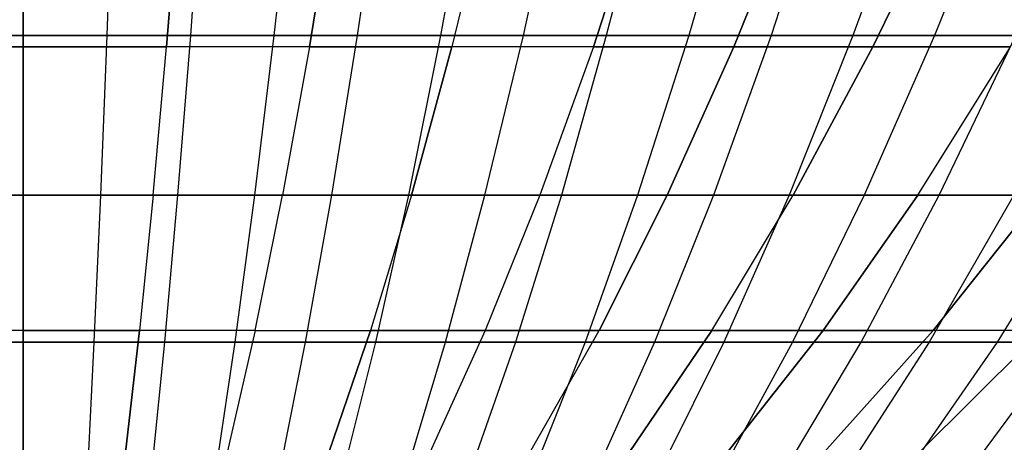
# Model space of a CAD drawing. Extents: x -125 to 125, y -143 to 0.
# Tile 78 of 241: x -0.03 to 7.15, y -138.42 to -135.34. Entities that reach past the tile are written whole.
import ezdxf

# ---------------------------------------------------------------- set-up
doc = ezdxf.new("R2010")
doc.units = 0
doc.header["$LTSCALE"] = 25.4
doc.layers.get('0').update_dxf_attribs({"linetype": 'CONTINUOUS'})

# ---------------------------------------------------------------- blocks, each defined once
blk = doc.blocks.new('NL2500026672_STL')
at = {"color": 0}
for p, q in [((0, -135.4539, -28.9075), (0, -134.1971, -31.084)), ((0, -135.4539, -28.9075), (0, -134.1971, -31.084)), ((0.6553, -134.1971, 31.0771), (0.6095, -135.4539, 28.901)), ((0.6553, -134.1971, 31.0771), (0.6095, -135.4539, 28.901)), ((1.3104, -134.1971, -31.0564), (1.2186, -135.4539, -28.8818)), ((1.3104, -134.1971, -31.0564), (1.2186, -135.4539, -28.8818)), ((1.9649, -134.1971, 31.0218), (1.8273, -135.4539, 28.8497)), ((1.9649, -134.1971, 31.0218), (1.8273, -135.4539, 28.8497)), ((2.6185, -134.1971, -30.9735), (2.4351, -135.4539, -28.8047)), ((2.6185, -134.1971, -30.9735), (2.4351, -135.4539, -28.8047)), ((3.2709, -134.1971, 30.9114), (3.0419, -135.4539, 28.747)), ((3.2709, -134.1971, 30.9114), (3.0419, -135.4539, 28.747)), ((3.6473, -135.4539, -28.6765), (3.9219, -134.1971, -30.8356)), ((3.6473, -135.4539, -28.6765), (3.9219, -134.1971, -30.8356)), ((4.5711, -134.1971, 30.7461), (4.251, -135.4539, 28.5932)), ((4.5711, -134.1971, 30.7461), (4.251, -135.4539, 28.5932)), ((5.2183, -134.1971, -30.6428), (4.8529, -135.4539, -28.4972)), ((5.2183, -134.1971, -30.6428), (4.8529, -135.4539, -28.4972)), ((5.8632, -134.1971, 30.526), (5.4526, -135.4539, 28.3886)), ((5.8632, -134.1971, 30.526), (5.4526, -135.4539, 28.3886)), ((6.5055, -134.1971, -30.3956), (6.0499, -135.4539, -28.2673)), ((6.5055, -134.1971, -30.3956), (6.0499, -135.4539, -28.2673)), ((7.1448, -134.1971, 30.2517), (6.6446, -135.4539, 28.1335)), ((7.1448, -134.1971, 30.2517), (6.6446, -135.4539, 28.1335)), ((0, -135.5347, 23.937), (0, -134.3573, 26.1362)), ((0, -135.5347, 23.937), (0, -134.3573, 26.1362)), ((0, -134.3573, -26.1362), (0, -135.5347, -23.937)), ((0, -134.3573, -26.1362), (0, -135.5347, -23.937)), ((1.14, -134.3573, 26.1113), (1.0441, -135.5347, 23.9142)), ((1.14, -134.3573, 26.1113), (1.0441, -135.5347, 23.9142)), ((1.0441, -135.5347, -23.9142), (1.14, -134.3573, -26.1113)), ((1.0441, -135.5347, -23.9142), (1.14, -134.3573, -26.1113)), ((2.2779, -134.3573, 26.0368), (2.0862, -135.5347, 23.8459)), ((2.2779, -134.3573, 26.0368), (2.0862, -135.5347, 23.8459)), ((2.0862, -135.5347, -23.8459), (2.2779, -134.3573, -26.0368)), ((2.0862, -135.5347, -23.8459), (2.2779, -134.3573, -26.0368)), ((3.4115, -134.3573, 25.9126), (3.1244, -135.5347, 23.7322)), ((3.4115, -134.3573, 25.9126), (3.1244, -135.5347, 23.7322)), ((3.4115, -134.3573, -25.9126), (3.1244, -135.5347, -23.7322)), ((3.4115, -134.3573, -25.9126), (3.1244, -135.5347, -23.7322)), ((4.5385, -134.3573, 25.7392), (4.1566, -135.5347, 23.5733)), ((4.1566, -135.5347, -23.5733), (4.5385, -134.3573, -25.7392)), ((4.1566, -135.5347, -23.5733), (4.5385, -134.3573, -25.7392)), ((4.5385, -134.3573, 25.7392), (4.1566, -135.5347, 23.5733)), ((5.1809, -135.5347, 23.3696), (5.6569, -134.3573, 25.5167)), ((5.6569, -134.3573, -25.5167), (5.1809, -135.5347, -23.3696)), ((5.6569, -134.3573, -25.5167), (5.1809, -135.5347, -23.3696)), ((5.1809, -135.5347, 23.3696), (5.6569, -134.3573, 25.5167)), ((6.1953, -135.5347, 23.1213), (6.7646, -134.3573, 25.2457)), ((6.1953, -135.5347, 23.1213), (6.7646, -134.3573, 25.2457)), ((6.7646, -134.3573, -25.2457), (6.1953, -135.5347, -23.1213)), ((6.7646, -134.3573, -25.2457), (6.1953, -135.5347, -23.1213)), ((0, -135.4539, -28.9075), (-1.2186, -135.4539, -28.8818)), ((0, -135.4539, -28.9075), (-1.2186, -135.4539, -28.8818)), ((-0.6095, -135.4539, 28.901), (0.6095, -135.4539, 28.901)), ((-0.6095, -135.4539, 28.901), (0.6095, -135.4539, 28.901)), ((1.2186, -135.4539, -28.8818), (0, -135.4539, -28.9075)), ((1.2186, -135.4539, -28.8818), (0, -135.4539, -28.9075)), ((0, -136.6184, -26.6802), (0, -135.4539, -28.9075)), ((0, -136.6184, -26.6802), (0, -135.4539, -28.9075)), ((0.6095, -135.4539, 28.901), (0.5625, -136.6184, 26.6743)), ((0.6095, -135.4539, 28.901), (0.5625, -136.6184, 26.6743)), ((0.6095, -135.4539, 28.901), (1.8273, -135.4539, 28.8497)), ((0.6095, -135.4539, 28.901), (1.8273, -135.4539, 28.8497)), ((1.2186, -135.4539, -28.8818), (1.1247, -136.6184, -26.6565)), ((1.2186, -135.4539, -28.8818), (1.1247, -136.6184, -26.6565)), ((2.4351, -135.4539, -28.8047), (1.2186, -135.4539, -28.8818)), ((2.4351, -135.4539, -28.8047), (1.2186, -135.4539, -28.8818)), ((1.8273, -135.4539, 28.8497), (1.6865, -136.6184, 26.6269)), ((1.8273, -135.4539, 28.8497), (1.6865, -136.6184, 26.6269)), ((1.8273, -135.4539, 28.8497), (3.0419, -135.4539, 28.747)), ((1.8273, -135.4539, 28.8497), (3.0419, -135.4539, 28.747)), ((2.4351, -135.4539, -28.8047), (2.2475, -136.6184, -26.5854)), ((2.4351, -135.4539, -28.8047), (2.2475, -136.6184, -26.5854)), ((3.6473, -135.4539, -28.6765), (2.4351, -135.4539, -28.8047)), ((3.6473, -135.4539, -28.6765), (2.4351, -135.4539, -28.8047)), ((3.0419, -135.4539, 28.747), (2.8075, -136.6184, 26.5321)), ((3.0419, -135.4539, 28.747), (2.8075, -136.6184, 26.5321)), ((3.0419, -135.4539, 28.747), (4.251, -135.4539, 28.5932)), ((3.0419, -135.4539, 28.747), (4.251, -135.4539, 28.5932)), ((3.3662, -136.6184, -26.467), (3.6473, -135.4539, -28.6765)), ((3.3662, -136.6184, -26.467), (3.6473, -135.4539, -28.6765)), ((4.8529, -135.4539, -28.4972), (3.6473, -135.4539, -28.6765)), ((4.8529, -135.4539, -28.4972), (3.6473, -135.4539, -28.6765)), ((4.251, -135.4539, 28.5932), (3.9235, -136.6184, 26.3902)), ((4.251, -135.4539, 28.5932), (3.9235, -136.6184, 26.3902)), ((4.251, -135.4539, 28.5932), (5.4526, -135.4539, 28.3886)), ((4.251, -135.4539, 28.5932), (5.4526, -135.4539, 28.3886)), ((4.8529, -135.4539, -28.4972), (4.479, -136.6184, -26.3016)), ((4.8529, -135.4539, -28.4972), (4.479, -136.6184, -26.3016)), ((6.0499, -135.4539, -28.2673), (4.8529, -135.4539, -28.4972)), ((6.0499, -135.4539, -28.2673), (4.8529, -135.4539, -28.4972)), ((5.4526, -135.4539, 28.3886), (5.0325, -136.6184, 26.2013)), ((5.4526, -135.4539, 28.3886), (5.0325, -136.6184, 26.2013)), ((5.4526, -135.4539, 28.3886), (6.6446, -135.4539, 28.1335)), ((5.4526, -135.4539, 28.3886), (6.6446, -135.4539, 28.1335)), ((6.0499, -135.4539, -28.2673), (5.5838, -136.6184, -26.0894)), ((6.0499, -135.4539, -28.2673), (5.5838, -136.6184, -26.0894)), ((7.2362, -135.4539, -27.9871), (6.0499, -135.4539, -28.2673)), ((7.2362, -135.4539, -27.9871), (6.0499, -135.4539, -28.2673)), ((6.6446, -135.4539, 28.1335), (6.1326, -136.6184, 25.9658)), ((6.6446, -135.4539, 28.1335), (6.1326, -136.6184, 25.9658)), ((6.6446, -135.4539, 28.1335), (7.8247, -135.4539, 27.8283)), ((6.6446, -135.4539, 28.1335), (7.8247, -135.4539, 27.8283)), ((6.6787, -136.6184, -25.8308), (7.2362, -135.4539, -27.9871)), ((6.6787, -136.6184, -25.8308), (7.2362, -135.4539, -27.9871)), ((0, -135.5347, 23.937), (-1.0441, -135.5347, 23.9142)), ((0, -135.5347, 23.937), (-1.0441, -135.5347, 23.9142)), ((-1.0441, -135.5347, -23.9142), (0, -135.5347, -23.937)), ((-1.0441, -135.5347, -23.9142), (0, -135.5347, -23.937)), ((0, -135.5347, 23.937), (1.0441, -135.5347, 23.9142)), ((0, -135.5347, 23.937), (0, -136.6182, 21.6899)), ((0, -135.5347, 23.937), (0, -136.6182, 21.6899)), ((0, -135.5347, 23.937), (1.0441, -135.5347, 23.9142)), ((0, -136.6182, -21.6899), (0, -135.5347, -23.937)), ((0, -136.6182, -21.6899), (0, -135.5347, -23.937)), ((1.0441, -135.5347, -23.9142), (0, -135.5347, -23.937)), ((1.0441, -135.5347, -23.9142), (0, -135.5347, -23.937)), ((0.9461, -136.6182, 21.6692), (1.0441, -135.5347, 23.9142)), ((0.9461, -136.6182, 21.6692), (1.0441, -135.5347, 23.9142)), ((0.9461, -136.6182, -21.6692), (1.0441, -135.5347, -23.9142)), ((0.9461, -136.6182, -21.6692), (1.0441, -135.5347, -23.9142)), ((2.0862, -135.5347, 23.8459), (1.0441, -135.5347, 23.9142)), ((2.0862, -135.5347, 23.8459), (1.0441, -135.5347, 23.9142)), ((2.0862, -135.5347, -23.8459), (1.0441, -135.5347, -23.9142)), ((2.0862, -135.5347, -23.8459), (1.0441, -135.5347, -23.9142)), ((2.0862, -135.5347, 23.8459), (1.8904, -136.6182, 21.6073)), ((2.0862, -135.5347, 23.8459), (1.8904, -136.6182, 21.6073)), ((2.0862, -135.5347, -23.8459), (1.8904, -136.6182, -21.6073)), ((2.0862, -135.5347, -23.8459), (1.8904, -136.6182, -21.6073)), ((3.1244, -135.5347, 23.7322), (2.0862, -135.5347, 23.8459)), ((3.1244, -135.5347, 23.7322), (2.0862, -135.5347, 23.8459)), ((2.0862, -135.5347, -23.8459), (3.1244, -135.5347, -23.7322)), ((2.0862, -135.5347, -23.8459), (3.1244, -135.5347, -23.7322)), ((3.1244, -135.5347, 23.7322), (2.8311, -136.6182, 21.5043)), ((3.1244, -135.5347, 23.7322), (2.8311, -136.6182, 21.5043)), ((2.8311, -136.6182, -21.5043), (3.1244, -135.5347, -23.7322)), ((2.8311, -136.6182, -21.5043), (3.1244, -135.5347, -23.7322)), ((4.1566, -135.5347, 23.5733), (3.1244, -135.5347, 23.7322)), ((4.1566, -135.5347, 23.5733), (3.1244, -135.5347, 23.7322)), ((4.1566, -135.5347, -23.5733), (3.1244, -135.5347, -23.7322)), ((4.1566, -135.5347, -23.5733), (3.1244, -135.5347, -23.7322)), ((4.1566, -135.5347, 23.5733), (3.7664, -136.6182, 21.3604)), ((4.1566, -135.5347, -23.5733), (3.7664, -136.6182, -21.3604)), ((4.1566, -135.5347, -23.5733), (3.7664, -136.6182, -21.3604)), ((4.1566, -135.5347, 23.5733), (3.7664, -136.6182, 21.3604)), ((4.1566, -135.5347, -23.5733), (5.1809, -135.5347, -23.3696)), ((4.1566, -135.5347, -23.5733), (5.1809, -135.5347, -23.3696)), ((5.1809, -135.5347, 23.3696), (4.1566, -135.5347, 23.5733)), ((5.1809, -135.5347, 23.3696), (4.1566, -135.5347, 23.5733)), ((4.6945, -136.6182, 21.1757), (5.1809, -135.5347, 23.3696)), ((5.1809, -135.5347, -23.3696), (4.6945, -136.6182, -21.1757)), ((4.6945, -136.6182, 21.1757), (5.1809, -135.5347, 23.3696)), ((5.1809, -135.5347, -23.3696), (4.6945, -136.6182, -21.1757)), ((6.1953, -135.5347, 23.1213), (5.1809, -135.5347, 23.3696)), ((6.1953, -135.5347, 23.1213), (5.1809, -135.5347, 23.3696)), ((5.1809, -135.5347, -23.3696), (6.1953, -135.5347, -23.1213)), ((5.1809, -135.5347, -23.3696), (6.1953, -135.5347, -23.1213)), ((5.6138, -136.6182, 20.9508), (6.1953, -135.5347, 23.1213)), ((5.6138, -136.6182, 20.9508), (6.1953, -135.5347, 23.1213)), ((6.1953, -135.5347, -23.1213), (5.6138, -136.6182, -20.9508)), ((6.1953, -135.5347, -23.1213), (5.6138, -136.6182, -20.9508)), ((7.198, -135.5347, 22.8291), (6.1953, -135.5347, 23.1213)), ((7.198, -135.5347, 22.8291), (6.1953, -135.5347, 23.1213)), ((6.1953, -135.5347, -23.1213), (7.198, -135.5347, -22.8291)), ((6.1953, -135.5347, -23.1213), (7.198, -135.5347, -22.8291)), ((6.5223, -136.6182, 20.686), (7.198, -135.5347, 22.8291)), ((6.5223, -136.6182, 20.686), (7.198, -135.5347, 22.8291)), ((6.5223, -136.6182, -20.686), (7.198, -135.5347, -22.8291)), ((6.5223, -136.6182, -20.686), (7.198, -135.5347, -22.8291)), ((0, -136.6184, -26.6802), (-1.1247, -136.6184, -26.6565)), ((0, -136.6184, -26.6802), (-1.1247, -136.6184, -26.6565)), ((0, -136.6182, 21.6899), (-0.9461, -136.6182, 21.6692)), ((0, -136.6182, 21.6899), (-0.9461, -136.6182, 21.6692)), ((0, -136.6182, -21.6899), (-0.9461, -136.6182, -21.6692)), ((0, -136.6182, -21.6899), (-0.9461, -136.6182, -21.6692)), ((-0.5625, -136.6184, 26.6743), (0.5625, -136.6184, 26.6743)), ((-0.5625, -136.6184, 26.6743), (0.5625, -136.6184, 26.6743)), ((0.9461, -136.6182, 21.6692), (0, -136.6182, 21.6899)), ((0, -136.6182, 21.6899), (0, -137.6057, 19.399)), ((0.9461, -136.6182, 21.6692), (0, -136.6182, 21.6899)), ((0, -136.6182, 21.6899), (0, -137.6057, 19.399)), ((0, -137.6057, -19.399), (0, -136.6182, -21.6899)), ((0.9461, -136.6182, -21.6692), (0, -136.6182, -21.6899)), ((0.9461, -136.6182, -21.6692), (0, -136.6182, -21.6899)), ((0, -137.6057, -19.399), (0, -136.6182, -21.6899)), ((1.1247, -136.6184, -26.6565), (0, -136.6184, -26.6802)), ((1.1247, -136.6184, -26.6565), (0, -136.6184, -26.6802)), ((0, -137.6886, -24.4061), (0, -136.6184, -26.6802)), ((0, -137.6886, -24.4061), (0, -136.6184, -26.6802)), ((0.5625, -136.6184, 26.6743), (0.5146, -137.6886, 24.4007)), ((0.5625, -136.6184, 26.6743), (0.5146, -137.6886, 24.4007)), ((0.5625, -136.6184, 26.6743), (1.6865, -136.6184, 26.6269)), ((0.5625, -136.6184, 26.6743), (1.6865, -136.6184, 26.6269)), ((0.9461, -136.6182, 21.6692), (0.8462, -137.6057, 19.3805)), ((0.9461, -136.6182, 21.6692), (0.8462, -137.6057, 19.3805)), ((0.9461, -136.6182, -21.6692), (0.8462, -137.6057, -19.3805)), ((0.9461, -136.6182, -21.6692), (0.8462, -137.6057, -19.3805)), ((0.9461, -136.6182, 21.6692), (1.8904, -136.6182, 21.6073)), ((0.9461, -136.6182, 21.6692), (1.8904, -136.6182, 21.6073)), ((0.9461, -136.6182, -21.6692), (1.8904, -136.6182, -21.6073)), ((0.9461, -136.6182, -21.6692), (1.8904, -136.6182, -21.6073)), ((1.1247, -136.6184, -26.6565), (1.0289, -137.6886, -24.3845)), ((1.1247, -136.6184, -26.6565), (1.0289, -137.6886, -24.3845)), ((2.2475, -136.6184, -26.5854), (1.1247, -136.6184, -26.6565)), ((2.2475, -136.6184, -26.5854), (1.1247, -136.6184, -26.6565)), ((1.6865, -136.6184, 26.6269), (1.5427, -137.6886, 24.3573)), ((1.6865, -136.6184, 26.6269), (1.5427, -137.6886, 24.3573)), ((1.6865, -136.6184, 26.6269), (2.8075, -136.6184, 26.5321)), ((1.6865, -136.6184, 26.6269), (2.8075, -136.6184, 26.5321)), ((1.6907, -137.6057, 19.3252), (1.8904, -136.6182, 21.6073)), ((1.6907, -137.6057, 19.3252), (1.8904, -136.6182, 21.6073)), ((1.6907, -137.6057, -19.3252), (1.8904, -136.6182, -21.6073)), ((1.6907, -137.6057, -19.3252), (1.8904, -136.6182, -21.6073)), ((2.8311, -136.6182, 21.5043), (1.8904, -136.6182, 21.6073)), ((2.8311, -136.6182, 21.5043), (1.8904, -136.6182, 21.6073)), ((2.8311, -136.6182, -21.5043), (1.8904, -136.6182, -21.6073)), ((2.8311, -136.6182, -21.5043), (1.8904, -136.6182, -21.6073)), ((2.2475, -136.6184, -26.5854), (2.0559, -137.6886, -24.3194)), ((2.2475, -136.6184, -26.5854), (2.0559, -137.6886, -24.3194)), ((3.3662, -136.6184, -26.467), (2.2475, -136.6184, -26.5854)), ((3.3662, -136.6184, -26.467), (2.2475, -136.6184, -26.5854)), ((2.8311, -136.6182, 21.5043), (2.5321, -137.6057, 19.233)), ((2.8311, -136.6182, 21.5043), (2.5321, -137.6057, 19.233)), ((2.8311, -136.6182, -21.5043), (2.5321, -137.6057, -19.233)), ((2.8311, -136.6182, -21.5043), (2.5321, -137.6057, -19.233)), ((2.8075, -136.6184, 26.5321), (2.5682, -137.6886, 24.2707)), ((2.8075, -136.6184, 26.5321), (2.5682, -137.6886, 24.2707)), ((2.8075, -136.6184, 26.5321), (3.9235, -136.6184, 26.3902)), ((2.8075, -136.6184, 26.5321), (3.9235, -136.6184, 26.3902)), ((3.7664, -136.6182, 21.3604), (2.8311, -136.6182, 21.5043)), ((3.7664, -136.6182, 21.3604), (2.8311, -136.6182, 21.5043)), ((2.8311, -136.6182, -21.5043), (3.7664, -136.6182, -21.3604)), ((2.8311, -136.6182, -21.5043), (3.7664, -136.6182, -21.3604)), ((3.0793, -137.6886, -24.2111), (3.3662, -136.6184, -26.467)), ((3.0793, -137.6886, -24.2111), (3.3662, -136.6184, -26.467)), ((4.479, -136.6184, -26.3016), (3.3662, -136.6184, -26.467)), ((4.479, -136.6184, -26.3016), (3.3662, -136.6184, -26.467)), ((3.7664, -136.6182, 21.3604), (3.3686, -137.6057, 19.1043)), ((3.7664, -136.6182, -21.3604), (3.3686, -137.6057, -19.1043)), ((3.7664, -136.6182, 21.3604), (3.3686, -137.6057, 19.1043)), ((3.7664, -136.6182, -21.3604), (3.3686, -137.6057, -19.1043)), ((3.9235, -136.6184, 26.3902), (3.5891, -137.6886, 24.1408)), ((3.9235, -136.6184, 26.3902), (3.5891, -137.6886, 24.1408)), ((3.7664, -136.6182, -21.3604), (4.6945, -136.6182, -21.1757)), ((4.6945, -136.6182, 21.1757), (3.7664, -136.6182, 21.3604)), ((4.6945, -136.6182, 21.1757), (3.7664, -136.6182, 21.3604)), ((3.7664, -136.6182, -21.3604), (4.6945, -136.6182, -21.1757)), ((3.9235, -136.6184, 26.3902), (5.0325, -136.6184, 26.2013)), ((3.9235, -136.6184, 26.3902), (5.0325, -136.6184, 26.2013)), ((4.479, -136.6184, -26.3016), (4.0972, -137.6886, -24.0598)), ((4.479, -136.6184, -26.3016), (4.0972, -137.6886, -24.0598)), ((4.1987, -137.6057, 18.9392), (4.6945, -136.6182, 21.1757)), ((4.6945, -136.6182, -21.1757), (4.1987, -137.6057, -18.9392)), ((4.1987, -137.6057, 18.9392), (4.6945, -136.6182, 21.1757)), ((4.6945, -136.6182, -21.1757), (4.1987, -137.6057, -18.9392)), ((5.5838, -136.6184, -26.0894), (4.479, -136.6184, -26.3016)), ((5.5838, -136.6184, -26.0894), (4.479, -136.6184, -26.3016)), ((5.0325, -136.6184, 26.2013), (4.6036, -137.6886, 23.968)), ((5.0325, -136.6184, 26.2013), (4.6036, -137.6886, 23.968)), ((5.6138, -136.6182, 20.9508), (4.6945, -136.6182, 21.1757)), ((5.6138, -136.6182, 20.9508), (4.6945, -136.6182, 21.1757)), ((4.6945, -136.6182, -21.1757), (5.6138, -136.6182, -20.9508)), ((4.6945, -136.6182, -21.1757), (5.6138, -136.6182, -20.9508)), ((5.0208, -137.6057, 18.738), (5.6138, -136.6182, 20.9508)), ((5.0208, -137.6057, 18.738), (5.6138, -136.6182, 20.9508)), ((5.0208, -137.6057, -18.738), (5.6138, -136.6182, -20.9508)), ((5.0208, -137.6057, -18.738), (5.6138, -136.6182, -20.9508)), ((5.0325, -136.6184, 26.2013), (6.1326, -136.6184, 25.9658)), ((5.0325, -136.6184, 26.2013), (6.1326, -136.6184, 25.9658)), ((5.5838, -136.6184, -26.0894), (5.1079, -137.6886, -23.8657)), ((5.5838, -136.6184, -26.0894), (5.1079, -137.6886, -23.8657)), ((6.6787, -136.6184, -25.8308), (5.5838, -136.6184, -26.0894)), ((6.6787, -136.6184, -25.8308), (5.5838, -136.6184, -26.0894)), ((6.1326, -136.6184, 25.9658), (5.6099, -137.6886, 23.7527)), ((6.1326, -136.6184, 25.9658), (5.6099, -137.6886, 23.7527)), ((6.5223, -136.6182, 20.686), (5.6138, -136.6182, 20.9508)), ((6.5223, -136.6182, 20.686), (5.6138, -136.6182, 20.9508)), ((6.5223, -136.6182, -20.686), (5.6138, -136.6182, -20.9508)), ((6.5223, -136.6182, -20.686), (5.6138, -136.6182, -20.9508)), ((5.8334, -137.6057, 18.5012), (6.5223, -136.6182, 20.686)), ((5.8334, -137.6057, 18.5012), (6.5223, -136.6182, 20.686)), ((6.5223, -136.6182, -20.686), (5.8334, -137.6057, -18.5012)), ((6.5223, -136.6182, -20.686), (5.8334, -137.6057, -18.5012)), ((6.1094, -137.6886, -23.6291), (6.6787, -136.6184, -25.8308)), ((6.1094, -137.6886, -23.6291), (6.6787, -136.6184, -25.8308)), ((6.1326, -136.6184, 25.9658), (7.2218, -136.6184, 25.6842)), ((6.1326, -136.6184, 25.9658), (7.2218, -136.6184, 25.6842)), ((7.4184, -136.6182, 20.3818), (6.5223, -136.6182, 20.686)), ((7.4184, -136.6182, 20.3818), (6.5223, -136.6182, 20.686)), ((6.5223, -136.6182, -20.686), (7.4184, -136.6182, -20.3818)), ((6.5223, -136.6182, -20.686), (7.4184, -136.6182, -20.3818)), ((7.2218, -136.6184, 25.6842), (6.6062, -137.6886, 23.4951)), ((7.2218, -136.6184, 25.6842), (6.6062, -137.6886, 23.4951)), ((6.6349, -137.6057, 18.2291), (7.4184, -136.6182, 20.3818)), ((6.6349, -137.6057, 18.2291), (7.4184, -136.6182, 20.3818)), ((7.4184, -136.6182, -20.3818), (6.6349, -137.6057, -18.2291)), ((7.4184, -136.6182, -20.3818), (6.6349, -137.6057, -18.2291)), ((7.7617, -136.6184, -25.5263), (6.6787, -136.6184, -25.8308)), ((7.7617, -136.6184, -25.5263), (6.6787, -136.6184, -25.8308)), ((7.7617, -136.6184, -25.5263), (7.1001, -137.6886, -23.3506)), ((7.7617, -136.6184, -25.5263), (7.1001, -137.6886, -23.3506)), ((0, -137.6057, 19.399), (-0.8462, -137.6057, 19.3805)), ((0, -137.6057, 19.399), (-0.8462, -137.6057, 19.3805)), ((0, -137.6057, -19.399), (-0.8462, -137.6057, -19.3805)), ((0, -137.6057, -19.399), (-0.8462, -137.6057, -19.3805)), ((0.8462, -137.6057, 19.3805), (0, -137.6057, 19.399)), ((0, -137.6057, 19.399), (0, -138.4955, 17.0684)), ((0.8462, -137.6057, 19.3805), (0, -137.6057, 19.399)), ((0, -137.6057, 19.399), (0, -138.4955, 17.0684)), ((0, -137.6057, -19.399), (0.8462, -137.6057, -19.3805)), ((0, -137.6057, -19.399), (0, -138.4955, -17.0684)), ((0, -137.6057, -19.399), (0.8462, -137.6057, -19.3805)), ((0, -137.6057, -19.399), (0, -138.4955, -17.0684)), ((0.8462, -137.6057, 19.3805), (0.7445, -138.4955, 17.0522)), ((0.8462, -137.6057, 19.3805), (0.7445, -138.4955, 17.0522)), ((0.7445, -138.4955, -17.0522), (0.8462, -137.6057, -19.3805)), ((0.7445, -138.4955, -17.0522), (0.8462, -137.6057, -19.3805)), ((1.6907, -137.6057, 19.3252), (0.8462, -137.6057, 19.3805)), ((1.6907, -137.6057, 19.3252), (0.8462, -137.6057, 19.3805)), ((1.6907, -137.6057, -19.3252), (0.8462, -137.6057, -19.3805)), ((1.6907, -137.6057, -19.3252), (0.8462, -137.6057, -19.3805)), ((1.6907, -137.6057, 19.3252), (1.4876, -138.4955, 17.0035)), ((1.6907, -137.6057, 19.3252), (1.4876, -138.4955, 17.0035)), ((1.6907, -137.6057, -19.3252), (1.4876, -138.4955, -17.0035)), ((1.6907, -137.6057, -19.3252), (1.4876, -138.4955, -17.0035)), ((1.6907, -137.6057, 19.3252), (2.5321, -137.6057, 19.233)), ((1.6907, -137.6057, 19.3252), (2.5321, -137.6057, 19.233)), ((1.6907, -137.6057, -19.3252), (2.5321, -137.6057, -19.233)), ((1.6907, -137.6057, -19.3252), (2.5321, -137.6057, -19.233)), ((2.2279, -138.4955, 16.9224), (2.5321, -137.6057, 19.233)), ((2.2279, -138.4955, 16.9224), (2.5321, -137.6057, 19.233)), ((2.5321, -137.6057, -19.233), (2.2279, -138.4955, -16.9224)), ((2.5321, -137.6057, -19.233), (2.2279, -138.4955, -16.9224)), ((3.3686, -137.6057, 19.1043), (2.5321, -137.6057, 19.233)), ((3.3686, -137.6057, 19.1043), (2.5321, -137.6057, 19.233)), ((2.5321, -137.6057, -19.233), (3.3686, -137.6057, -19.1043)), ((2.5321, -137.6057, -19.233), (3.3686, -137.6057, -19.1043)), ((3.3686, -137.6057, 19.1043), (2.9639, -138.4955, 16.8091)), ((3.3686, -137.6057, -19.1043), (2.9639, -138.4955, -16.8091)), ((3.3686, -137.6057, 19.1043), (2.9639, -138.4955, 16.8091)), ((3.3686, -137.6057, -19.1043), (2.9639, -138.4955, -16.8091)), ((3.3686, -137.6057, -19.1043), (4.1987, -137.6057, -18.9392)), ((4.1987, -137.6057, 18.9392), (3.3686, -137.6057, 19.1043)), ((4.1987, -137.6057, 18.9392), (3.3686, -137.6057, 19.1043)), ((3.3686, -137.6057, -19.1043), (4.1987, -137.6057, -18.9392)), ((3.6943, -138.4955, 16.6639), (4.1987, -137.6057, 18.9392)), ((3.6943, -138.4955, -16.6639), (4.1987, -137.6057, -18.9392)), ((3.6943, -138.4955, -16.6639), (4.1987, -137.6057, -18.9392)), ((3.6943, -138.4955, 16.6639), (4.1987, -137.6057, 18.9392)), ((5.0208, -137.6057, 18.738), (4.1987, -137.6057, 18.9392)), ((5.0208, -137.6057, 18.738), (4.1987, -137.6057, 18.9392)), ((5.0208, -137.6057, -18.738), (4.1987, -137.6057, -18.9392)), ((5.0208, -137.6057, -18.738), (4.1987, -137.6057, -18.9392)), ((4.4176, -138.4955, 16.4868), (5.0208, -137.6057, 18.738)), ((4.4176, -138.4955, 16.4868), (5.0208, -137.6057, 18.738)), ((5.0208, -137.6057, -18.738), (4.4176, -138.4955, -16.4868)), ((5.0208, -137.6057, -18.738), (4.4176, -138.4955, -16.4868)), ((5.8334, -137.6057, 18.5012), (5.0208, -137.6057, 18.738)), ((5.8334, -137.6057, 18.5012), (5.0208, -137.6057, 18.738)), ((5.0208, -137.6057, -18.738), (5.8334, -137.6057, -18.5012)), ((5.0208, -137.6057, -18.738), (5.8334, -137.6057, -18.5012)), ((5.1326, -138.4955, 16.2785), (5.8334, -137.6057, 18.5012)), ((5.1326, -138.4955, 16.2785), (5.8334, -137.6057, 18.5012)), ((5.8334, -137.6057, -18.5012), (5.1326, -138.4955, -16.2785)), ((5.8334, -137.6057, -18.5012), (5.1326, -138.4955, -16.2785)), ((6.6349, -137.6057, 18.2291), (5.8334, -137.6057, 18.5012)), ((6.6349, -137.6057, 18.2291), (5.8334, -137.6057, 18.5012)), ((5.8334, -137.6057, -18.5012), (6.6349, -137.6057, -18.2291)), ((5.8334, -137.6057, -18.5012), (6.6349, -137.6057, -18.2291)), ((5.8378, -138.4955, 16.0391), (6.6349, -137.6057, 18.2291)), ((5.8378, -138.4955, 16.0391), (6.6349, -137.6057, 18.2291)), ((5.8378, -138.4955, -16.0391), (6.6349, -137.6057, -18.2291)), ((5.8378, -138.4955, -16.0391), (6.6349, -137.6057, -18.2291)), ((6.5318, -138.4955, 15.7692), (7.4237, -137.6057, 17.9223)), ((6.5318, -138.4955, 15.7692), (7.4237, -137.6057, 17.9223)), ((7.4237, -137.6057, -17.9223), (6.5318, -138.4955, -15.7692)), ((7.4237, -137.6057, -17.9223), (6.5318, -138.4955, -15.7692)), ((7.4237, -137.6057, 17.9223), (6.6349, -137.6057, 18.2291)), ((7.4237, -137.6057, 17.9223), (6.6349, -137.6057, 18.2291)), ((7.4237, -137.6057, -17.9223), (6.6349, -137.6057, -18.2291)), ((7.4237, -137.6057, -17.9223), (6.6349, -137.6057, -18.2291)), ((0, -137.6886, -24.4061), (-1.0289, -137.6886, -24.3845)), ((0, -137.6886, -24.4061), (-1.0289, -137.6886, -24.3845)), ((-0.5146, -137.6886, 24.4007), (0.5146, -137.6886, 24.4007)), ((-0.5146, -137.6886, 24.4007), (0.5146, -137.6886, 24.4007)), ((1.0289, -137.6886, -24.3845), (0, -137.6886, -24.4061)), ((1.0289, -137.6886, -24.3845), (0, -137.6886, -24.4061)), ((0, -138.6626, -22.0893), (0, -137.6886, -24.4061)), ((0, -138.6626, -22.0893), (0, -137.6886, -24.4061)), ((0.5146, -137.6886, 24.4007), (0.4657, -138.6626, 22.0844)), ((0.5146, -137.6886, 24.4007), (0.4657, -138.6626, 22.0844)), ((0.5146, -137.6886, 24.4007), (1.5427, -137.6886, 24.3573)), ((0.5146, -137.6886, 24.4007), (1.5427, -137.6886, 24.3573)), ((1.0289, -137.6886, -24.3845), (0.9312, -138.6626, -22.0696)), ((1.0289, -137.6886, -24.3845), (0.9312, -138.6626, -22.0696)), ((2.0559, -137.6886, -24.3194), (1.0289, -137.6886, -24.3845)), ((2.0559, -137.6886, -24.3194), (1.0289, -137.6886, -24.3845)), ((1.5427, -137.6886, 24.3573), (1.3963, -138.6626, 22.0451)), ((1.5427, -137.6886, 24.3573), (1.3963, -138.6626, 22.0451)), ((1.5427, -137.6886, 24.3573), (2.5682, -137.6886, 24.2707)), ((1.5427, -137.6886, 24.3573), (2.5682, -137.6886, 24.2707)), ((2.0559, -137.6886, -24.3194), (1.8608, -138.6626, -22.0107)), ((2.0559, -137.6886, -24.3194), (1.8608, -138.6626, -22.0107)), ((3.0793, -137.6886, -24.2111), (2.0559, -137.6886, -24.3194)), ((3.0793, -137.6886, -24.2111), (2.0559, -137.6886, -24.3194)), ((2.5682, -137.6886, 24.2707), (2.3244, -138.6626, 21.9666)), ((2.5682, -137.6886, 24.2707), (2.3244, -138.6626, 21.9666)), ((2.5682, -137.6886, 24.2707), (3.5891, -137.6886, 24.1408)), ((2.5682, -137.6886, 24.2707), (3.5891, -137.6886, 24.1408)), ((2.787, -138.6626, -21.9127), (3.0793, -137.6886, -24.2111)), ((2.787, -138.6626, -21.9127), (3.0793, -137.6886, -24.2111)), ((4.0972, -137.6886, -24.0598), (3.0793, -137.6886, -24.2111)), ((4.0972, -137.6886, -24.0598), (3.0793, -137.6886, -24.2111)), ((3.5891, -137.6886, 24.1408), (3.2484, -138.6626, 21.8491)), ((3.5891, -137.6886, 24.1408), (3.2484, -138.6626, 21.8491)), ((3.5891, -137.6886, 24.1408), (4.6036, -137.6886, 23.968)), ((3.5891, -137.6886, 24.1408), (4.6036, -137.6886, 23.968)), ((4.0972, -137.6886, -24.0598), (3.7083, -138.6626, -21.7758)), ((4.0972, -137.6886, -24.0598), (3.7083, -138.6626, -21.7758)), ((5.1079, -137.6886, -23.8657), (4.0972, -137.6886, -24.0598)), ((5.1079, -137.6886, -23.8657), (4.0972, -137.6886, -24.0598)), ((4.6036, -137.6886, 23.968), (4.1666, -138.6626, 21.6927)), ((4.6036, -137.6886, 23.968), (4.1666, -138.6626, 21.6927)), ((4.6036, -137.6886, 23.968), (5.6099, -137.6886, 23.7527)), ((4.6036, -137.6886, 23.968), (5.6099, -137.6886, 23.7527)), ((5.1079, -137.6886, -23.8657), (4.623, -138.6626, -21.6001)), ((5.1079, -137.6886, -23.8657), (4.623, -138.6626, -21.6001)), ((5.6099, -137.6886, 23.7527), (5.0773, -138.6626, 21.4978)), ((5.6099, -137.6886, 23.7527), (5.0773, -138.6626, 21.4978)), ((6.1094, -137.6886, -23.6291), (5.1079, -137.6886, -23.8657)), ((6.1094, -137.6886, -23.6291), (5.1079, -137.6886, -23.8657)), ((5.5295, -138.6626, -21.386), (6.1094, -137.6886, -23.6291)), ((5.5295, -138.6626, -21.386), (6.1094, -137.6886, -23.6291)), ((5.6099, -137.6886, 23.7527), (6.6062, -137.6886, 23.4951)), ((5.6099, -137.6886, 23.7527), (6.6062, -137.6886, 23.4951)), ((6.6062, -137.6886, 23.4951), (5.9791, -138.6626, 21.2647)), ((6.6062, -137.6886, 23.4951), (5.9791, -138.6626, 21.2647)), ((7.1001, -137.6886, -23.3506), (6.1094, -137.6886, -23.6291)), ((7.1001, -137.6886, -23.3506), (6.1094, -137.6886, -23.6291)), ((7.1001, -137.6886, -23.3506), (6.4261, -138.6626, -21.1339)), ((7.1001, -137.6886, -23.3506), (6.4261, -138.6626, -21.1339)), ((6.6062, -137.6886, 23.4951), (7.5908, -137.6886, 23.1957)), ((6.6062, -137.6886, 23.4951), (7.5908, -137.6886, 23.1957)), ((7.5908, -137.6886, 23.1957), (6.8702, -138.6626, 20.9937)), ((7.5908, -137.6886, 23.1957), (6.8702, -138.6626, 20.9937)), ((8.0782, -137.6886, -23.0305), (7.1001, -137.6886, -23.3506)), ((8.0782, -137.6886, -23.0305), (7.1001, -137.6886, -23.3506))]:
    blk.add_line(p, q, dxfattribs=at)

msp = doc.modelspace()

# ---------------------------------------------------------------- block references
at = {"color": 253}
msp.add_blockref('NL2500026672_STL', (0, 0), dxfattribs=at)

doc.saveas('drawing.dxf')
